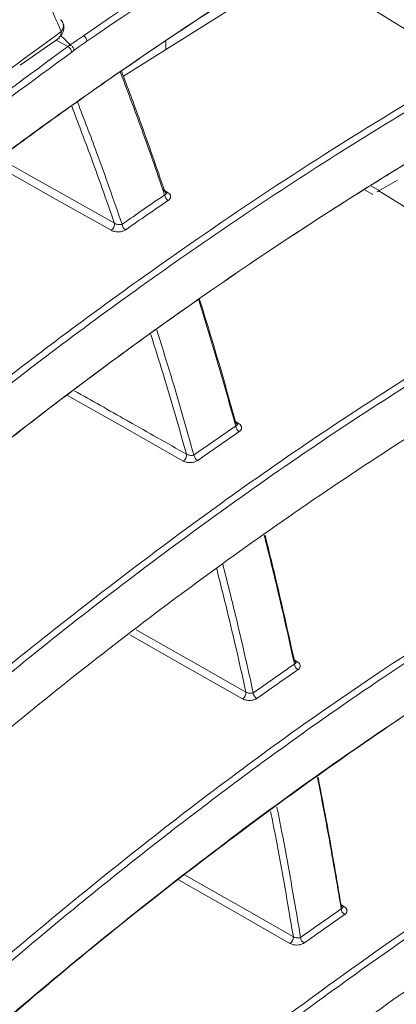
# Model space of a CAD drawing. Header units: millimetres. Extents: x 0 to 1118, y 0 to 864.
# Tile 254 of 256: x 308 to 312, y 694 to 704. Entities that reach past the tile are written whole.
import ezdxf

# ---------------------------------------------------------------- set-up
doc = ezdxf.new("R2010")
doc.units = ezdxf.units.MM

msp = doc.modelspace()

# ---------------------------------------------------------------- linework, layer by layer
at = {"color": 7, "linetype": 'Continuous', "lineweight": 15}
for p, q in [((310.9136, 704.7735), (309.0888, 703.6282)), ((308.0166, 703.7404), (308.424, 704.0269)), ((308.4197, 704.0317), (308.4174, 704.0299)), ((309.5297, 703.9049), (309.5297, 703.9869)), ((311.9418, 702.5468), (311.7466, 702.4341)), ((311.6679, 702.4825), (311.7547, 702.4388)), ((311.7279, 702.4233), (311.7466, 702.4341))]:
    msp.add_line(p, q, dxfattribs=at)
at = {"color": 9, "linetype": 'Continuous', "lineweight": 0}
for p, q in [((312.6697, 703.7157), (310.936, 704.7865)), ((308.5113, 703.9354), (308.3896, 704.0027)), ((308.5113, 703.9354), (308.5329, 703.9546)), ((308.5759, 703.8976), (308.5513, 703.8775)), ((309.4976, 702.4524), (309.5546, 702.4154)), ((311.6051, 702.4417), (311.6848, 702.3973)), ((313.4803, 701.3634), (311.7466, 702.4341)), ((310.2421, 700.0437), (310.293, 700.0106)), ((310.8568, 697.5635), (310.9029, 697.5335)), ((311.3466, 695.0141), (311.3889, 694.9865))]:
    msp.add_line(p, q, dxfattribs=at)
at = {"color": 9, "linetype": 'Continuous', "lineweight": 0, "flags": 128}
for points in [[(308.9625, 702.0245), (308.3599, 702.3636), (307.7176, 702.725)], [(307.8024, 702.7693), (308.371, 702.4493), (308.3935, 702.4366), (308.9961, 702.0975)], [(309.7114, 699.6244), (309.1101, 699.9644), (308.5083, 700.3046)], [(310.3298, 697.1511), (309.7297, 697.4918), (309.1567, 697.8172)], [(309.2235, 697.8686), (309.7424, 697.574), (309.7643, 697.5615), (310.3644, 697.2208)], [(310.8223, 694.607), (310.2234, 694.9485), (309.663, 695.268)], [(309.7267, 695.3196), (310.2366, 695.0289), (310.2583, 695.0165), (310.8573, 694.675)]]:
    msp.add_lwpolyline(points, dxfattribs=at)
at = {"color": 7, "linetype": 'Continuous', "lineweight": 15}
for centre, radius, start, end in [((308.3923, 704.1514), 0.0745, 23.55316, 58.78781), ((308.3455, 704.1322), 0.125, 0, 23.04613), ((308.3455, 704.1322), 0.125, 305.11219, 0)]:
    msp.add_arc(centre, radius, start, end, dxfattribs=at)
at = {"color": 9, "linetype": 'Continuous', "lineweight": 0}
for centre, radius, start, end in [((308.3776, 704.1512), 0.0882, 316.94504, 19.86255), ((308.3733, 704.083), 0.0691, 312.14517, 6.63777), ((308.6387, 703.9853), 0.072, 4.97926, 61.28163), ((308.4803, 703.8713), 0.0712, 4.96774, 64.19581), ((309.5402, 702.4356), 0.0248, 241.7157, 305.41298), ((309.5909, 702.3982), 0.0725, 184.48052, 240.69065), ((308.9202, 702.0883), 0.0765, 303.53142, 6.93693), ((309.1477, 702.0931), 0.0718, 184.78353, 241.36836), ((310.3299, 699.9939), 0.0722, 184.34258, 240.91804), ((310.2786, 700.0307), 0.0247, 241.34878, 305.56532), ((309.6682, 699.689), 0.0776, 303.75361, 5.0548), ((309.895, 699.6922), 0.0716, 184.62061, 241.59163), ((310.9404, 697.5171), 0.072, 184.22539, 241.07935), ((310.8885, 697.5539), 0.025, 241.58357, 305.14465), ((310.2859, 697.2163), 0.0786, 303.91186, 3.26757), ((310.5121, 697.2182), 0.0714, 184.45378, 241.76671), ((311.4267, 694.9704), 0.0718, 184.05465, 241.23322), ((311.3745, 695.0076), 0.0255, 242.07628, 304.31654), ((310.7778, 694.6729), 0.0795, 304.06174, 1.51596), ((311.0035, 694.6736), 0.0712, 184.25329, 241.91429)]:
    msp.add_arc(centre, radius, start, end, dxfattribs=at)
at = {"color": 7, "linetype": 'Continuous', "lineweight": 15}
for points, knots in [([(309.6153, 709.7602), (308.7509, 709.2369), (307.0255, 708.1923), (304.6914, 706.4978), (302.4995, 704.7434), (301.1649, 703.5238), (300.4966, 702.9131)], [0, 0, 0, 0, 0.2505208, 0.5000691, 0.7496861, 1, 1, 1, 1]), ([(311.9157, 705.4856), (311.3999, 705.1788), (310.3672, 704.5645), (308.8931, 703.5743), (307.4551, 702.5379), (305.6366, 701.0774), (303.3039, 699.281), (302.2792, 697.4941), (301.1785, 696.8587), (301.1785, 696.8587)], [0, 0, 0, 0, 0.1203217, 0.2409096, 0.367365, 0.4940137, 0.747021, 0.9999992, 1, 1, 1, 1]), ([(301.2204, 696.8919), (301.9822, 697.6749), (303.5059, 699.2409), (305.6557, 701.1142), (307.4969, 702.5621), (308.9273, 703.5992), (310.406, 704.585), (311.4262, 705.2044), (311.9498, 705.5067), (311.9498, 705.5067)], [0, 0, 0, 0, 0.253025, 0.5060557, 0.6326061, 0.75915, 0.8795797, 0.9999988, 1, 1, 1, 1]), ([(308.4354, 704.0477), (308.4386, 704.0451), (308.4653, 704.0237), (308.4989, 703.9929), (308.5251, 703.9634), (308.5329, 703.9546)], [0, 0, 0, 0, 0.088067, 0.7282685, 1, 1, 1, 1]), ([(308.5329, 703.9546), (308.5335, 703.954), (308.5343, 703.9531), (308.5355, 703.9525), (308.5358, 703.9523)], [0, 0, 0, 0, 0.776297, 1, 1, 1, 1]), ([(308.5358, 703.9523), (308.5402, 703.9497), (308.5489, 703.9445), (308.5608, 703.9321), (308.57, 703.918), (308.5743, 703.9066), (308.5756, 703.9), (308.5759, 703.8981), (308.5759, 703.8976)], [0, 0, 0, 0, 0.2248329, 0.4496201, 0.674973, 0.9012991, 0.9770634, 1, 1, 1, 1]), ([(309.5186, 702.3925), (309.4347, 702.6357), (309.286, 703.0673), (309.1267, 703.4887), (309.0572, 703.6726)], [0, 0, 0, 0, 0.5635991, 1, 1, 1, 1]), ([(309.0692, 703.6806), (309.1335, 703.5104), (309.2897, 703.0969), (309.4354, 702.6734), (309.5211, 702.4242)], [0, 0, 0, 0, 0.4117575, 1, 1, 1, 1]), ([(301.4439, 693.7457), (302.205, 694.5758), (303.7271, 696.2358), (306.0085, 698.3216), (308.1221, 700.0462), (310.008, 701.4294), (311.618, 702.479), (312.6011, 703.0624), (312.8804, 703.2237), (312.8804, 703.2237)], [0, 0, 0, 0, 0.242925, 0.4858109, 0.637549, 0.7893643, 0.9410269, 0.9999993, 1, 1, 1, 1]), ([(312.8463, 703.2026), (312.5691, 703.0397), (311.759, 702.5639), (310.4806, 701.7395), (309.0271, 700.7201), (307.6499, 699.6637), (305.8114, 698.1769), (303.8988, 696.1631), (301.7212, 694.6356), (301.4013, 693.7123), (301.4013, 693.7123)], [0, 0, 0, 0, 0.05899367, 0.1724093, 0.2858339, 0.40005002, 0.51427075, 0.75665451, 0.99999933, 1, 1, 1, 1]), ([(309.5211, 702.4242), (309.5246, 702.4216), (309.5304, 702.4172), (309.5318, 702.4128), (309.5323, 702.411)], [0, 0, 0, 0, 0.5944149, 1, 1, 1, 1]), ([(309.5334, 702.4099), (309.5333, 702.4097), (309.5331, 702.4096), (309.533, 702.411), (309.533, 702.4112)], [0, 0, 0, 0, 0.873814, 1, 1, 1, 1]), ([(310.2579, 699.9884), (310.1868, 700.2423), (310.0632, 700.6834), (309.9293, 701.1152), (309.8724, 701.2984)], [0, 0, 0, 0, 0.5756886, 1, 1, 1, 1]), ([(309.882, 701.3051), (309.9345, 701.1355), (310.0657, 700.7124), (310.1866, 700.2801), (310.259, 700.0211)], [0, 0, 0, 0, 0.4008885, 1, 1, 1, 1]), ([(301.5723, 690.5299), (302.2987, 691.3703), (303.7514, 693.0509), (305.9743, 695.1997), (308.08, 697.015), (310.0183, 698.5113), (311.8874, 699.7903), (313.1379, 700.552), (313.6613, 700.8541), (313.6613, 700.8541)], [0, 0, 0, 0, 0.2250351, 0.4500412, 0.5992357, 0.7485094, 0.8976285, 0.9999993, 1, 1, 1, 1]), ([(310.259, 700.0211), (310.2625, 700.0184), (310.2687, 700.0136), (310.2702, 700.0088), (310.2708, 700.0066)], [0, 0, 0, 0, 0.5622501, 1, 1, 1, 1]), ([(310.2719, 700.0049), (310.2718, 700.0049), (310.2716, 700.0048), (310.2715, 700.0065), (310.2715, 700.0069)], [0, 0, 0, 0, 0.7657565, 1, 1, 1, 1]), ([(310.8685, 697.5118), (310.81, 697.7758), (310.7104, 698.2253), (310.6005, 698.6662), (310.5552, 698.8482)], [0, 0, 0, 0, 0.587211, 1, 1, 1, 1]), ([(310.5626, 698.8531), (310.6045, 698.6848), (310.7119, 698.2535), (310.8092, 697.8137), (310.8685, 697.5456)], [0, 0, 0, 0, 0.3902778, 1, 1, 1, 1]), ([(314.2658, 698.3815), (313.4867, 697.9093), (311.9244, 696.9625), (309.8217, 695.4318), (307.8713, 693.8456), (305.7833, 691.9685), (303.7268, 689.7456), (302.0761, 688.1053), (301.5604, 687.2122), (301.5604, 687.2122)], [0, 0, 0, 0, 0.14561518, 0.29198165, 0.43588009, 0.58016378, 0.78969357, 0.99999928, 1, 1, 1, 1]), ([(301.6041, 687.2456), (302.2971, 688.0953), (303.6831, 689.7947), (305.8372, 691.992), (307.9073, 693.8726), (309.8564, 695.4562), (311.967, 696.9799), (313.5004, 697.941), (314.3, 698.4026), (314.3, 698.4026)], [0, 0, 0, 0, 0.2099608, 0.419901, 0.5640015, 0.7080872, 0.8540651, 0.9999994, 1, 1, 1, 1]), ([(310.8685, 697.5456), (310.872, 697.5429), (310.8785, 697.5378), (310.8802, 697.5324), (310.8809, 697.5299)], [0, 0, 0, 0, 0.5355586, 1, 1, 1, 1]), ([(310.882, 697.5276), (310.8819, 697.5276), (310.8817, 697.5276), (310.8816, 697.5295), (310.8816, 697.5302)], [0, 0, 0, 0, 0.6857105, 1, 1, 1, 1]), ([(311.355, 694.9654), (311.3091, 695.2387), (311.232, 695.6975), (311.1446, 696.1485), (311.1093, 696.3309)], [0, 0, 0, 0, 0.5956033, 1, 1, 1, 1]), ([(311.1147, 696.3343), (311.1473, 696.1656), (311.2326, 695.7251), (311.3078, 695.2769), (311.3541, 695.0004)], [0, 0, 0, 0, 0.3830562, 1, 1, 1, 1]), ([(301.5376, 683.8936), (302.1974, 684.7503), (303.5195, 686.4666), (305.4449, 688.536), (307.1091, 690.1499), (308.4306, 691.3346), (309.8284, 692.4928), (311.2754, 693.5903), (312.7601, 694.6278), (313.795, 695.2657), (314.313, 695.585)], [0, 0, 0, 0, 0.20237182, 0.40544929, 0.50665063, 0.60784892, 0.70959845, 0.81134165, 0.90556733, 1, 1, 1, 1]), ([(311.3541, 695.0004), (311.3576, 694.9976), (311.3645, 694.9922), (311.3662, 694.9863), (311.3671, 694.9835)], [0, 0, 0, 0, 0.5130755, 1, 1, 1, 1]), ([(311.3681, 694.9806), (311.3679, 694.9806), (311.3677, 694.9806), (311.3676, 694.9828), (311.3676, 694.9837)], [0, 0, 0, 0, 0.62379406, 1, 1, 1, 1])]:
    msp.add_open_spline(points, degree=3, knots=knots, dxfattribs=at)
at = {"color": 9, "linetype": 'Continuous', "lineweight": 0}
for points, knots in [([(308.442, 704.0909), (308.3459, 704.3129), (308.0616, 704.9696), (307.5681, 706.015), (307.1447, 706.81), (306.9372, 707.1996)], [0, 0, 0, 0, 0.2066529, 0.6112125, 1, 1, 1, 1]), ([(308.6732, 704.0485), (309.1582, 704.3797), (310.1308, 705.0441), (311.1809, 705.6678), (311.7074, 705.9805)], [0, 0, 0, 0, 0.4986722, 1, 1, 1, 1]), ([(311.7415, 705.92), (311.2156, 705.608), (310.1665, 704.9854), (309.1949, 704.3223), (308.7104, 703.9916)], [0, 0, 0, 0, 0.5012962, 1, 1, 1, 1]), ([(302.9521, 699.5909), (303.2447, 699.8638), (304.2422, 700.794), (306.0191, 702.319), (307.6455, 703.5084), (308.442, 704.0909)], [0, 0, 0, 0, 0.17482279, 0.5958946, 1, 1, 1, 1]), ([(308.5358, 703.9523), (308.5548, 703.9657), (308.6006, 703.9978), (308.6465, 704.0298), (308.6732, 704.0485)], [0, 0, 0, 0, 0.4162931, 1, 1, 1, 1]), ([(302.8924, 699.3019), (303.1856, 699.5779), (304.1862, 700.5201), (306.0006, 702.0917), (307.6744, 703.3208), (308.5113, 703.9354)], [0, 0, 0, 0, 0.171605, 0.5857672, 1, 1, 1, 1]), ([(308.7104, 703.9916), (308.6836, 703.9729), (308.6387, 703.9416), (308.594, 703.9103), (308.5759, 703.8976)], [0, 0, 0, 0, 0.59634774, 1, 1, 1, 1]), ([(308.5513, 703.8775), (307.715, 703.2638), (306.0426, 702.0366), (304.2294, 700.4671), (303.2295, 699.5261), (302.9365, 699.2505)], [0, 0, 0, 0, 0.41419728, 0.82837634, 1, 1, 1, 1]), ([(301.3387, 694.3637), (301.3387, 694.3637), (302.4899, 695.0283), (303.4579, 696.9294), (305.864, 698.8359), (307.7444, 700.4026), (309.1859, 701.4739), (310.5927, 702.442), (311.7268, 703.1629), (312.4354, 703.5784), (312.6697, 703.7157)], [0, 0, 0, 0, 0.00000075, 0.24612518, 0.49220855, 0.61864856, 0.74508148, 0.84730725, 0.94952687, 1, 1, 1, 1]), ([(312.7038, 703.6553), (312.4699, 703.5182), (311.5296, 702.9671), (309.9687, 701.9535), (308.089, 700.5874), (306.3539, 699.1862), (304.6518, 697.6782), (302.9836, 696.0651), (301.9153, 694.8987), (301.3812, 694.3156)], [0, 0, 0, 0, 0.05045358, 0.20278944, 0.35527761, 0.50768914, 0.6541583, 0.82707496, 1, 1, 1, 1]), ([(308.6121, 703.3577), (308.6787, 703.1841), (308.839, 702.766), (308.9886, 702.3376), (309.0761, 702.0871)], [0, 0, 0, 0, 0.4153237, 1, 1, 1, 1]), ([(308.9961, 702.0975), (308.9117, 702.339), (308.7684, 702.7491), (308.6149, 703.1494), (308.5518, 703.314)], [0, 0, 0, 0, 0.588833, 1, 1, 1, 1]), ([(309.5323, 702.411), (309.5328, 702.4101), (309.5347, 702.4063), (309.532, 702.4005), (309.5261, 702.3953), (309.5204, 702.3932), (309.5186, 702.3925)], [0, 0, 0, 0, 0.10730778, 0.44852408, 0.81911137, 1, 1, 1, 1]), ([(309.5554, 702.3349), (309.5587, 702.3374), (309.569, 702.3451), (309.5797, 702.3606), (309.5822, 702.3803), (309.5745, 702.3997), (309.5612, 702.4102), (309.5546, 702.4154)], [0, 0, 0, 0, 0.1108309, 0.342337, 0.5638556, 0.7818737, 1, 1, 1, 1]), ([(309.0761, 702.0871), (309.1516, 702.1397), (309.2983, 702.2419), (309.4466, 702.3433), (309.5186, 702.3925)], [0, 0, 0, 0, 0.515059, 1, 1, 1, 1]), ([(309.5554, 702.3349), (309.4835, 702.2859), (309.3353, 702.1846), (309.1887, 702.0826), (309.1133, 702.03)], [0, 0, 0, 0, 0.4849389, 1, 1, 1, 1]), ([(309.0761, 702.0871), (309.0712, 702.0858), (309.0615, 702.0834), (309.0426, 702.0835), (309.0232, 702.0866), (309.0069, 702.0917), (308.9991, 702.096), (308.9961, 702.0975)], [0, 0, 0, 0, 0.2312237, 0.4602626, 0.6792958, 0.8795675, 1, 1, 1, 1]), ([(308.9625, 702.0245), (308.9682, 702.0217), (308.9832, 702.0143), (309.0139, 702.0078), (309.0508, 702.0076), (309.0866, 702.0148), (309.1044, 702.025), (309.1133, 702.03)], [0, 0, 0, 0, 0.1299121, 0.3392322, 0.5578455, 0.7789472, 1, 1, 1, 1]), ([(301.4725, 691.1444), (301.4725, 691.1444), (301.7918, 692.0659), (303.8619, 693.6251), (305.8681, 695.813), (308.0174, 697.6117), (309.9459, 699.0968), (311.7757, 700.3482), (313.001, 701.078), (313.4803, 701.3634)], [0, 0, 0, 0, 0.0000006, 0.2273279, 0.4546245, 0.6043659, 0.7541855, 0.9038511, 1, 1, 1, 1]), ([(313.5144, 701.3029), (313.0356, 701.018), (311.8112, 700.2895), (309.9851, 699.0395), (308.0496, 697.5581), (306.5882, 696.3086), (305.2682, 695.1), (304.0781, 693.9366), (302.7409, 692.5257), (301.9206, 691.5688), (301.5156, 691.0964)], [0, 0, 0, 0, 0.0961101, 0.2457565, 0.3955573, 0.5452794, 0.6106565, 0.7415077, 0.8723623, 1, 1, 1, 1]), ([(309.4371, 700.9842), (309.4914, 700.8114), (309.6259, 700.3838), (309.7498, 699.9468), (309.8236, 699.6864)], [0, 0, 0, 0, 0.40418691, 1, 1, 1, 1]), ([(309.7456, 699.6958), (309.674, 699.9481), (309.5552, 700.3667), (309.4264, 700.7763), (309.3753, 700.9389)], [0, 0, 0, 0, 0.6028066, 1, 1, 1, 1]), ([(308.5783, 700.3558), (308.7595, 700.2533), (308.9482, 700.1466), (309.3374, 699.9267), (309.5452, 699.8091), (309.7456, 699.6958)], [0, 0, 0, 0, 0.4658735, 0.4849114, 1, 1, 1, 1]), ([(309.8236, 699.6864), (309.8973, 699.7381), (310.0412, 699.8392), (310.1868, 699.9395), (310.2579, 699.9884)], [0, 0, 0, 0, 0.5116464, 1, 1, 1, 1]), ([(310.2708, 700.0066), (310.2711, 700.006), (310.2729, 700.0024), (310.2703, 699.9966), (310.2647, 699.9913), (310.2595, 699.9891), (310.2579, 699.9884)], [0, 0, 0, 0, 0.0815244, 0.44605, 0.8337347, 1, 1, 1, 1]), ([(310.2948, 699.9308), (310.2977, 699.933), (310.3076, 699.9403), (310.3182, 699.9553), (310.3209, 699.9751), (310.3131, 699.9948), (310.2997, 700.0053), (310.293, 700.0106)], [0, 0, 0, 0, 0.0980297, 0.330144, 0.5550685, 0.7775071, 1, 1, 1, 1]), ([(310.2948, 699.9308), (310.2238, 699.8819), (310.0783, 699.7818), (309.9345, 699.6809), (309.8609, 699.6292)], [0, 0, 0, 0, 0.48834313, 1, 1, 1, 1]), ([(309.8236, 699.6864), (309.819, 699.6851), (309.8098, 699.6824), (309.7918, 699.6821), (309.773, 699.6848), (309.7568, 699.6897), (309.7488, 699.6941), (309.7456, 699.6958)], [0, 0, 0, 0, 0.223754, 0.4461694, 0.6618436, 0.8642278, 1, 1, 1, 1]), ([(309.7114, 699.6244), (309.7177, 699.6213), (309.7332, 699.6138), (309.7643, 699.6074), (309.8004, 699.6074), (309.8351, 699.6144), (309.8523, 699.6243), (309.8609, 699.6292)], [0, 0, 0, 0, 0.143566, 0.3523055, 0.5672792, 0.7836689, 1, 1, 1, 1]), ([(301.5111, 687.856), (301.5111, 687.856), (301.8303, 688.7775), (303.7817, 690.3701), (305.7243, 692.5901), (307.8059, 694.4341), (309.6909, 695.9688), (311.7754, 697.4871), (313.3357, 698.4351), (314.1473, 698.9282)], [0, 0, 0, 0, 0.0000006, 0.2115745, 0.4231265, 0.5643841, 0.705713, 0.8469098, 1, 1, 1, 1]), ([(314.1815, 698.8677), (313.37, 698.3757), (311.9986, 697.5442), (310.2409, 696.2849), (308.784, 695.1546), (307.4033, 693.9887), (305.6639, 692.3986), (303.6482, 690.3548), (302.2533, 688.6579), (301.5546, 687.8079)], [0, 0, 0, 0, 0.15303734, 0.25862666, 0.36422336, 0.47051746, 0.57681526, 0.78801672, 1, 1, 1, 1]), ([(310.1235, 698.5501), (310.1682, 698.3732), (310.2796, 697.9321), (310.3805, 697.4821), (310.4409, 697.2126)], [0, 0, 0, 0, 0.4010129, 1, 1, 1, 1]), ([(310.3644, 697.2208), (310.3055, 697.4832), (310.2087, 697.9146), (310.1019, 698.3377), (310.0601, 698.5033)], [0, 0, 0, 0, 0.6084049, 1, 1, 1, 1]), ([(310.4409, 697.2126), (310.5129, 697.2635), (310.6547, 697.3636), (310.798, 697.463), (310.8685, 697.5118)], [0, 0, 0, 0, 0.508262, 1, 1, 1, 1]), ([(310.8809, 697.5299), (310.8811, 697.5295), (310.8827, 697.5262), (310.8802, 697.5203), (310.8749, 697.5148), (310.8699, 697.5125), (310.8685, 697.5118)], [0, 0, 0, 0, 0.053027, 0.441022, 0.845881, 1, 1, 1, 1]), ([(310.9055, 697.4541), (310.9081, 697.456), (310.9176, 697.4631), (310.9283, 697.4778), (310.931, 697.4977), (310.9232, 697.5174), (310.9097, 697.5281), (310.9029, 697.5335)], [0, 0, 0, 0, 0.0875081, 0.3200114, 0.5477042, 0.773824, 1, 1, 1, 1]), ([(310.9055, 697.4541), (310.8351, 697.4053), (310.6919, 697.3061), (310.5503, 697.2061), (310.4783, 697.1553)], [0, 0, 0, 0, 0.4917299, 1, 1, 1, 1]), ([(310.4409, 697.2126), (310.4365, 697.2112), (310.4278, 697.2082), (310.4103, 697.2075), (310.3922, 697.2098), (310.376, 697.2145), (310.3678, 697.2189), (310.3644, 697.2208)], [0, 0, 0, 0, 0.21753736, 0.43441135, 0.64713809, 0.85101812, 1, 1, 1, 1]), ([(310.3298, 697.1511), (310.3366, 697.1477), (310.3525, 697.14), (310.3839, 697.1337), (310.4193, 697.1338), (310.4532, 697.1408), (310.4699, 697.1505), (310.4783, 697.1553)], [0, 0, 0, 0, 0.1548392, 0.3628656, 0.5748319, 0.7874378, 1, 1, 1, 1]), ([(301.4526, 684.4993), (301.4526, 684.4993), (301.9674, 685.3908), (303.5167, 687.0578), (305.4992, 689.2838), (307.4816, 691.1584), (309.2974, 692.7216), (311.0622, 694.072), (312.7222, 695.2263), (313.7587, 695.8617), (314.2769, 696.1793)], [0, 0, 0, 0, 0.0000007, 0.202805, 0.4055942, 0.5409536, 0.6763767, 0.8116894, 0.9058492, 1, 1, 1, 1]), ([(314.3115, 696.1192), (313.7945, 695.8024), (312.7592, 695.1679), (311.2751, 694.1366), (309.8287, 693.0457), (308.4282, 691.8919), (307.099, 690.7069), (305.4267, 689.0935), (303.4912, 687.0244), (302.1623, 685.3098), (301.4967, 684.451)], [0, 0, 0, 0, 0.0940133, 0.1882532, 0.2894724, 0.3906979, 0.4925238, 0.5943529, 0.7968095, 1, 1, 1, 1]), ([(310.8573, 694.675), (310.8418, 694.7663), (310.7745, 695.1642), (310.697, 695.5996), (310.6292, 695.9392), (310.6214, 695.9784)], [0, 0, 0, 0, 0.2084133, 0.9084946, 1, 1, 1, 1]), ([(310.6865, 696.0253), (310.6968, 695.9742), (310.767, 695.6226), (310.8479, 695.1694), (310.9161, 694.7654), (310.9325, 694.6683)], [0, 0, 0, 0, 0.114351, 0.7871938, 1, 1, 1, 1]), ([(310.9325, 694.6683), (311.0032, 694.7185), (311.1432, 694.8179), (311.2849, 694.9165), (311.355, 694.9654)], [0, 0, 0, 0, 0.5048845, 1, 1, 1, 1]), ([(311.3671, 694.9835), (311.3671, 694.9833), (311.3686, 694.9801), (311.3661, 694.9742), (311.361, 694.9685), (311.3562, 694.966), (311.355, 694.9654)], [0, 0, 0, 0, 0.0224478, 0.4334831, 0.8556339, 1, 1, 1, 1]), ([(311.3921, 694.9075), (311.3944, 694.9092), (311.4036, 694.9161), (311.4143, 694.9304), (311.4171, 694.9504), (311.4093, 694.9703), (311.3957, 694.9811), (311.3889, 694.9865)], [0, 0, 0, 0, 0.079, 0.3118264, 0.5417663, 0.7708832, 1, 1, 1, 1]), ([(311.3921, 694.9075), (311.322, 694.8587), (311.1805, 694.7602), (311.0406, 694.6609), (310.97, 694.6108)], [0, 0, 0, 0, 0.4951166, 1, 1, 1, 1]), ([(310.9325, 694.6683), (310.9283, 694.6667), (310.9199, 694.6634), (310.9029, 694.6623), (310.8852, 694.6642), (310.8691, 694.6686), (310.8609, 694.6731), (310.8573, 694.675)], [0, 0, 0, 0, 0.2125436, 0.4249513, 0.6352048, 0.8400853, 1, 1, 1, 1]), ([(310.8223, 694.607), (310.8295, 694.6036), (310.8457, 694.5957), (310.8773, 694.5895), (310.9121, 694.5897), (310.9454, 694.5966), (310.9618, 694.6061), (310.97, 694.6108)], [0, 0, 0, 0, 0.1638347, 0.371159, 0.5806778, 0.7903189, 1, 1, 1, 1])]:
    msp.add_open_spline(points, degree=3, knots=knots, dxfattribs=at)

doc.saveas('drawing.dxf')
